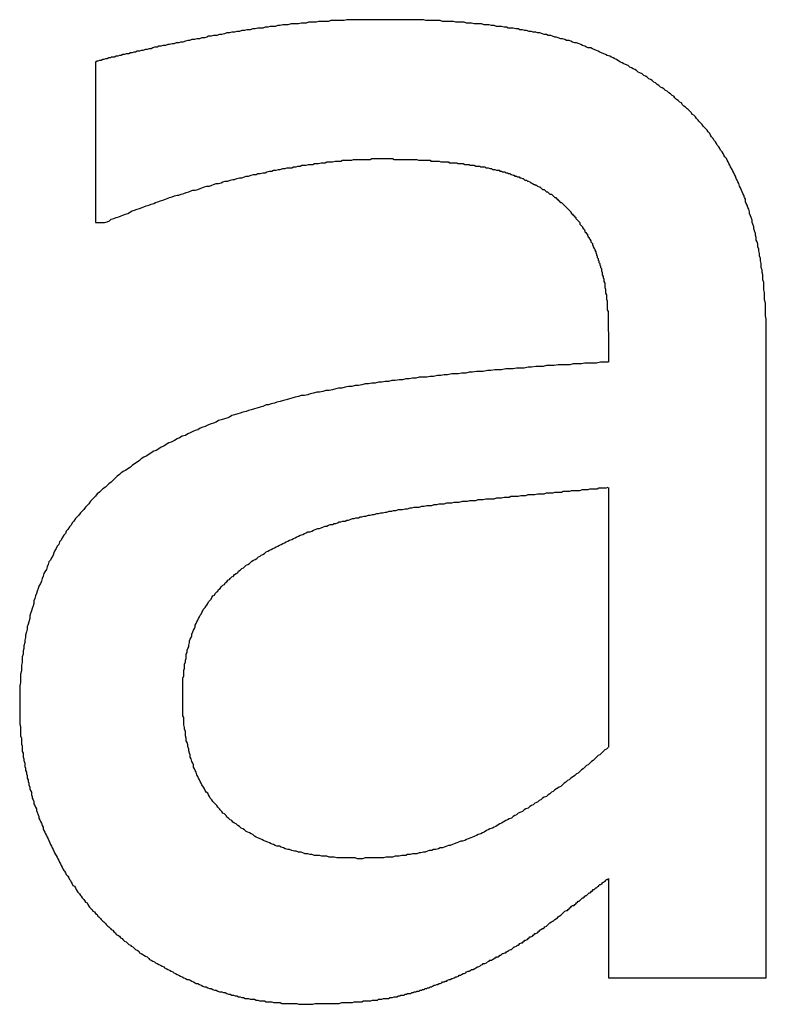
# Model space of a CAD drawing. Extents: x 0 to 420, y 0 to 297.
# Tile 20 of 27: x 178.21 to 179.107, y 130.129 to 131.313. Entities that reach past the tile are written whole.
import ezdxf

# ---------------------------------------------------------------- set-up
doc = ezdxf.new("R2010")
doc.units = 0
doc.layers.add('SICHTBAR__ISO_', color=7, linetype='CONTINUOUS')

msp = doc.modelspace()

# ---------------------------------------------------------------- linework, layer by layer
at = {"layer": 'SICHTBAR__ISO_'}
for p, q in [((178.301, 131.2623), (178.301, 131.0691)), ((178.301, 131.0691), (178.3119, 131.0691)), ((178.9173, 130.9378), (178.9173, 130.9013)), ((179.1069, 130.161), (179.1069, 130.9305)), ((178.9173, 130.7506), (178.9173, 130.4382)), ((178.9173, 130.2802), (178.9173, 130.161)), ((178.9173, 130.161), (179.1069, 130.161))]:
    msp.add_line(p, q, dxfattribs=at)
for points in [[(178.645, 131.313, 0), (178.642, 131.313, 0), (178.639, 131.313, 0), (178.636, 131.313, 0), (178.633, 131.313, 0), (178.63, 131.313, 0), (178.627, 131.313, 0), (178.624, 131.313, 0), (178.621, 131.313, 0), (178.618, 131.313, 0), (178.615, 131.313, 0), (178.612, 131.313, 0), (178.609, 131.313, 0), (178.606, 131.313, 0), (178.603, 131.313, 0), (178.6, 131.312, 0), (178.597, 131.312, 0), (178.593, 131.312, 0), (178.59, 131.312, 0), (178.587, 131.312, 0), (178.584, 131.312, 0), (178.581, 131.311, 0), (178.578, 131.311, 0), (178.575, 131.311, 0), (178.572, 131.311, 0), (178.569, 131.311, 0), (178.566, 131.31, 0), (178.563, 131.31, 0), (178.56, 131.31, 0), (178.557, 131.31, 0), (178.554, 131.309, 0), (178.551, 131.309, 0), (178.548, 131.309, 0), (178.545, 131.308, 0), (178.542, 131.308, 0), (178.539, 131.308, 0), (178.536, 131.308, 0), (178.532, 131.307, 0), (178.529, 131.307, 0), (178.526, 131.307, 0), (178.523, 131.306, 0), (178.52, 131.306, 0), (178.517, 131.305, 0), (178.514, 131.305, 0), (178.511, 131.305, 0), (178.508, 131.304, 0), (178.505, 131.304, 0), (178.502, 131.303, 0), (178.499, 131.303, 0), (178.496, 131.303, 0), (178.493, 131.302, 0), (178.49, 131.302, 0), (178.487, 131.301, 0), (178.483, 131.301, 0), (178.48, 131.3, 0), (178.477, 131.3, 0), (178.474, 131.299, 0), (178.471, 131.299, 0), (178.468, 131.298, 0), (178.465, 131.298, 0), (178.462, 131.297, 0), (178.459, 131.297, 0), (178.456, 131.296, 0), (178.453, 131.295, 0), (178.45, 131.295, 0), (178.447, 131.294, 0), (178.443, 131.294, 0), (178.44, 131.293, 0), (178.437, 131.293, 0), (178.435, 131.292, 0), (178.432, 131.291, 0), (178.429, 131.291, 0), (178.426, 131.29, 0), (178.423, 131.29, 0), (178.42, 131.289, 0), (178.417, 131.289, 0), (178.414, 131.288, 0), (178.412, 131.288, 0), (178.409, 131.287, 0), (178.406, 131.286, 0), (178.403, 131.286, 0), (178.401, 131.285, 0), (178.398, 131.285, 0), (178.395, 131.284, 0), (178.393, 131.284, 0), (178.39, 131.283, 0), (178.388, 131.283, 0), (178.385, 131.282, 0), (178.382, 131.282, 0), (178.38, 131.281, 0), (178.377, 131.281, 0), (178.375, 131.28, 0), (178.372, 131.28, 0), (178.37, 131.279, 0), (178.368, 131.278, 0), (178.365, 131.278, 0), (178.363, 131.277, 0), (178.361, 131.277, 0), (178.358, 131.276, 0), (178.356, 131.276, 0), (178.354, 131.275, 0), (178.351, 131.275, 0), (178.349, 131.274, 0), (178.347, 131.274, 0), (178.345, 131.273, 0), (178.343, 131.273, 0), (178.341, 131.272, 0), (178.338, 131.272, 0), (178.336, 131.271, 0), (178.334, 131.271, 0), (178.332, 131.27, 0), (178.33, 131.27, 0), (178.328, 131.269, 0), (178.326, 131.269, 0), (178.324, 131.268, 0), (178.322, 131.268, 0), (178.32, 131.268, 0), (178.319, 131.267, 0), (178.317, 131.267, 0), (178.315, 131.266, 0), (178.313, 131.266, 0), (178.311, 131.265, 0), (178.31, 131.265, 0), (178.308, 131.264, 0), (178.306, 131.264, 0), (178.304, 131.263, 0), (178.303, 131.263, 0), (178.301, 131.262, 0)], [(178.984, 131.23, 0), (178.982, 131.231, 0), (178.98, 131.232, 0), (178.978, 131.234, 0), (178.976, 131.235, 0), (178.974, 131.237, 0), (178.972, 131.238, 0), (178.97, 131.24, 0), (178.968, 131.241, 0), (178.966, 131.242, 0), (178.964, 131.244, 0), (178.962, 131.245, 0), (178.96, 131.246, 0), (178.958, 131.248, 0), (178.955, 131.249, 0), (178.953, 131.25, 0), (178.951, 131.252, 0), (178.949, 131.253, 0), (178.947, 131.254, 0), (178.945, 131.255, 0), (178.943, 131.256, 0), (178.941, 131.258, 0), (178.938, 131.259, 0), (178.936, 131.26, 0), (178.934, 131.261, 0), (178.932, 131.262, 0), (178.93, 131.263, 0), (178.927, 131.265, 0), (178.925, 131.266, 0), (178.923, 131.267, 0), (178.921, 131.268, 0), (178.919, 131.269, 0), (178.916, 131.27, 0), (178.914, 131.271, 0), (178.912, 131.272, 0), (178.909, 131.273, 0), (178.907, 131.274, 0), (178.905, 131.275, 0), (178.903, 131.276, 0), (178.9, 131.277, 0), (178.898, 131.278, 0), (178.896, 131.279, 0), (178.893, 131.279, 0), (178.891, 131.28, 0), (178.889, 131.281, 0), (178.886, 131.282, 0), (178.884, 131.283, 0), (178.882, 131.284, 0), (178.879, 131.285, 0), (178.877, 131.285, 0), (178.874, 131.286, 0), (178.872, 131.287, 0), (178.87, 131.288, 0), (178.867, 131.288, 0), (178.865, 131.289, 0), (178.862, 131.29, 0), (178.86, 131.29, 0), (178.857, 131.291, 0), (178.855, 131.292, 0), (178.853, 131.292, 0), (178.85, 131.293, 0), (178.848, 131.294, 0), (178.845, 131.294, 0), (178.843, 131.295, 0), (178.84, 131.295, 0), (178.838, 131.296, 0), (178.835, 131.297, 0), (178.832, 131.297, 0), (178.83, 131.298, 0), (178.827, 131.298, 0), (178.825, 131.299, 0), (178.822, 131.299, 0), (178.819, 131.3, 0), (178.817, 131.3, 0), (178.814, 131.301, 0), (178.811, 131.301, 0), (178.809, 131.302, 0), (178.806, 131.302, 0), (178.803, 131.303, 0), (178.8, 131.303, 0), (178.797, 131.303, 0), (178.795, 131.304, 0), (178.792, 131.304, 0), (178.789, 131.305, 0), (178.786, 131.305, 0), (178.783, 131.305, 0), (178.78, 131.306, 0), (178.777, 131.306, 0), (178.774, 131.307, 0), (178.771, 131.307, 0), (178.768, 131.307, 0), (178.765, 131.308, 0), (178.762, 131.308, 0), (178.759, 131.308, 0), (178.756, 131.308, 0), (178.753, 131.309, 0), (178.75, 131.309, 0), (178.747, 131.309, 0), (178.744, 131.31, 0), (178.741, 131.31, 0), (178.738, 131.31, 0), (178.734, 131.31, 0), (178.731, 131.311, 0), (178.728, 131.311, 0), (178.725, 131.311, 0), (178.721, 131.311, 0), (178.718, 131.311, 0), (178.715, 131.312, 0), (178.712, 131.312, 0), (178.708, 131.312, 0), (178.705, 131.312, 0), (178.701, 131.312, 0), (178.698, 131.312, 0), (178.695, 131.313, 0), (178.691, 131.313, 0), (178.688, 131.313, 0), (178.684, 131.313, 0), (178.681, 131.313, 0), (178.677, 131.313, 0), (178.674, 131.313, 0), (178.67, 131.313, 0), (178.667, 131.313, 0), (178.663, 131.313, 0), (178.66, 131.313, 0), (178.656, 131.313, 0), (178.652, 131.313, 0), (178.649, 131.313, 0), (178.645, 131.313, 0)], [(179.107, 130.93, 0), (179.107, 130.934, 0), (179.107, 130.937, 0), (179.107, 130.94, 0), (179.107, 130.944, 0), (179.107, 130.947, 0), (179.107, 130.95, 0), (179.107, 130.953, 0), (179.106, 130.957, 0), (179.106, 130.96, 0), (179.106, 130.963, 0), (179.106, 130.966, 0), (179.106, 130.969, 0), (179.106, 130.972, 0), (179.105, 130.976, 0), (179.105, 130.979, 0), (179.105, 130.982, 0), (179.105, 130.985, 0), (179.104, 130.988, 0), (179.104, 130.991, 0), (179.104, 130.994, 0), (179.104, 130.997, 0), (179.103, 131, 0), (179.103, 131.003, 0), (179.103, 131.006, 0), (179.102, 131.009, 0), (179.102, 131.012, 0), (179.101, 131.015, 0), (179.101, 131.017, 0), (179.101, 131.02, 0), (179.1, 131.023, 0), (179.1, 131.026, 0), (179.099, 131.029, 0), (179.099, 131.032, 0), (179.098, 131.035, 0), (179.098, 131.037, 0), (179.097, 131.04, 0), (179.097, 131.043, 0), (179.096, 131.046, 0), (179.095, 131.048, 0), (179.095, 131.051, 0), (179.094, 131.054, 0), (179.094, 131.056, 0), (179.093, 131.059, 0), (179.092, 131.062, 0), (179.092, 131.064, 0), (179.091, 131.067, 0), (179.09, 131.069, 0), (179.09, 131.072, 0), (179.089, 131.075, 0), (179.088, 131.077, 0), (179.087, 131.08, 0), (179.087, 131.082, 0), (179.086, 131.085, 0), (179.085, 131.087, 0), (179.084, 131.09, 0), (179.083, 131.092, 0), (179.082, 131.094, 0), (179.082, 131.097, 0), (179.081, 131.099, 0), (179.08, 131.102, 0), (179.079, 131.104, 0), (179.078, 131.106, 0), (179.077, 131.109, 0), (179.076, 131.111, 0), (179.075, 131.113, 0), (179.074, 131.116, 0), (179.073, 131.118, 0), (179.072, 131.12, 0), (179.071, 131.122, 0), (179.07, 131.125, 0), (179.069, 131.127, 0), (179.068, 131.129, 0), (179.067, 131.131, 0), (179.066, 131.133, 0), (179.064, 131.136, 0), (179.063, 131.138, 0), (179.062, 131.14, 0), (179.061, 131.142, 0), (179.06, 131.144, 0), (179.059, 131.146, 0), (179.057, 131.148, 0), (179.056, 131.15, 0), (179.055, 131.152, 0), (179.054, 131.154, 0), (179.052, 131.156, 0), (179.051, 131.158, 0), (179.05, 131.16, 0), (179.048, 131.162, 0), (179.047, 131.164, 0), (179.046, 131.166, 0), (179.044, 131.168, 0), (179.043, 131.17, 0), (179.041, 131.172, 0), (179.04, 131.174, 0), (179.039, 131.176, 0), (179.037, 131.178, 0), (179.036, 131.18, 0), (179.034, 131.182, 0), (179.033, 131.183, 0), (179.031, 131.185, 0), (179.03, 131.187, 0), (179.028, 131.189, 0), (179.026, 131.191, 0), (179.025, 131.192, 0), (179.023, 131.194, 0), (179.022, 131.196, 0), (179.02, 131.198, 0), (179.018, 131.199, 0), (179.017, 131.201, 0), (179.015, 131.203, 0), (179.013, 131.205, 0), (179.012, 131.206, 0), (179.01, 131.208, 0), (179.008, 131.209, 0), (179.006, 131.211, 0), (179.005, 131.213, 0), (179.003, 131.214, 0), (179.001, 131.216, 0), (178.999, 131.217, 0), (178.997, 131.219, 0), (178.996, 131.221, 0), (178.994, 131.222, 0), (178.992, 131.224, 0), (178.99, 131.225, 0), (178.988, 131.227, 0), (178.986, 131.228, 0), (178.984, 131.23, 0)], [(178.312, 131.069, 0), (178.315, 131.07, 0), (178.318, 131.071, 0), (178.32, 131.073, 0), (178.323, 131.074, 0), (178.326, 131.075, 0), (178.329, 131.076, 0), (178.332, 131.077, 0), (178.334, 131.078, 0), (178.337, 131.079, 0), (178.34, 131.08, 0), (178.343, 131.082, 0), (178.345, 131.083, 0), (178.348, 131.084, 0), (178.351, 131.085, 0), (178.354, 131.086, 0), (178.357, 131.087, 0), (178.359, 131.088, 0), (178.362, 131.089, 0), (178.365, 131.09, 0), (178.368, 131.091, 0), (178.371, 131.092, 0), (178.373, 131.093, 0), (178.376, 131.094, 0), (178.379, 131.095, 0), (178.382, 131.096, 0), (178.385, 131.097, 0), (178.387, 131.098, 0), (178.39, 131.099, 0), (178.393, 131.1, 0), (178.396, 131.101, 0), (178.399, 131.102, 0), (178.401, 131.102, 0), (178.404, 131.103, 0), (178.407, 131.104, 0), (178.41, 131.105, 0), (178.413, 131.106, 0), (178.415, 131.107, 0), (178.418, 131.108, 0), (178.421, 131.108, 0), (178.424, 131.109, 0), (178.427, 131.11, 0), (178.429, 131.111, 0), (178.432, 131.112, 0), (178.435, 131.113, 0), (178.438, 131.113, 0), (178.441, 131.114, 0), (178.443, 131.115, 0), (178.446, 131.116, 0), (178.449, 131.116, 0), (178.452, 131.117, 0), (178.454, 131.118, 0), (178.457, 131.119, 0), (178.46, 131.119, 0), (178.463, 131.12, 0), (178.466, 131.121, 0), (178.468, 131.121, 0), (178.471, 131.122, 0), (178.474, 131.123, 0), (178.477, 131.123, 0), (178.48, 131.124, 0), (178.482, 131.125, 0), (178.485, 131.125, 0), (178.488, 131.126, 0), (178.491, 131.127, 0), (178.494, 131.127, 0), (178.496, 131.128, 0), (178.499, 131.128, 0), (178.502, 131.129, 0), (178.505, 131.129, 0), (178.507, 131.13, 0), (178.51, 131.131, 0), (178.513, 131.131, 0), (178.515, 131.132, 0), (178.518, 131.132, 0), (178.521, 131.133, 0), (178.523, 131.133, 0), (178.526, 131.134, 0), (178.529, 131.134, 0), (178.531, 131.135, 0), (178.534, 131.135, 0), (178.537, 131.135, 0), (178.539, 131.136, 0), (178.542, 131.136, 0), (178.544, 131.137, 0), (178.547, 131.137, 0), (178.549, 131.138, 0), (178.552, 131.138, 0), (178.554, 131.138, 0), (178.557, 131.139, 0), (178.559, 131.139, 0), (178.562, 131.139, 0), (178.564, 131.14, 0), (178.567, 131.14, 0), (178.569, 131.14, 0), (178.572, 131.141, 0), (178.574, 131.141, 0), (178.577, 131.141, 0), (178.579, 131.142, 0), (178.581, 131.142, 0), (178.584, 131.142, 0), (178.586, 131.142, 0), (178.589, 131.143, 0), (178.591, 131.143, 0), (178.593, 131.143, 0), (178.596, 131.143, 0), (178.598, 131.144, 0), (178.6, 131.144, 0), (178.602, 131.144, 0), (178.605, 131.144, 0), (178.607, 131.144, 0), (178.609, 131.144, 0), (178.611, 131.145, 0), (178.614, 131.145, 0), (178.616, 131.145, 0), (178.618, 131.145, 0), (178.62, 131.145, 0), (178.623, 131.145, 0), (178.625, 131.145, 0), (178.627, 131.145, 0), (178.629, 131.145, 0), (178.631, 131.145, 0), (178.633, 131.146, 0), (178.635, 131.146, 0), (178.638, 131.146, 0), (178.64, 131.146, 0), (178.642, 131.146, 0), (178.644, 131.146, 0)], [(178.644, 131.146, 0), (178.646, 131.146, 0), (178.647, 131.146, 0), (178.649, 131.146, 0), (178.651, 131.146, 0), (178.653, 131.146, 0), (178.654, 131.146, 0), (178.656, 131.146, 0), (178.658, 131.146, 0), (178.66, 131.145, 0), (178.661, 131.145, 0), (178.663, 131.145, 0), (178.665, 131.145, 0), (178.667, 131.145, 0), (178.668, 131.145, 0), (178.67, 131.145, 0), (178.672, 131.145, 0), (178.673, 131.145, 0), (178.675, 131.145, 0), (178.677, 131.145, 0), (178.679, 131.145, 0), (178.68, 131.145, 0), (178.682, 131.145, 0), (178.684, 131.145, 0), (178.686, 131.145, 0), (178.687, 131.145, 0), (178.689, 131.144, 0), (178.691, 131.144, 0), (178.692, 131.144, 0), (178.694, 131.144, 0), (178.696, 131.144, 0), (178.698, 131.144, 0), (178.699, 131.144, 0), (178.701, 131.144, 0), (178.703, 131.144, 0), (178.704, 131.143, 0), (178.706, 131.143, 0), (178.708, 131.143, 0), (178.709, 131.143, 0), (178.711, 131.143, 0), (178.713, 131.143, 0), (178.714, 131.143, 0), (178.716, 131.142, 0), (178.718, 131.142, 0), (178.72, 131.142, 0), (178.721, 131.142, 0), (178.723, 131.142, 0), (178.725, 131.142, 0), (178.726, 131.141, 0), (178.728, 131.141, 0), (178.73, 131.141, 0), (178.731, 131.141, 0), (178.733, 131.141, 0), (178.735, 131.141, 0), (178.736, 131.14, 0), (178.738, 131.14, 0), (178.74, 131.14, 0), (178.741, 131.14, 0), (178.743, 131.14, 0), (178.745, 131.139, 0), (178.746, 131.139, 0), (178.748, 131.139, 0), (178.75, 131.139, 0), (178.751, 131.138, 0), (178.753, 131.138, 0), (178.754, 131.138, 0), (178.756, 131.138, 0), (178.758, 131.137, 0), (178.759, 131.137, 0), (178.761, 131.137, 0), (178.763, 131.137, 0), (178.764, 131.136, 0), (178.766, 131.136, 0), (178.767, 131.136, 0), (178.769, 131.136, 0), (178.77, 131.135, 0), (178.772, 131.135, 0), (178.773, 131.135, 0), (178.775, 131.134, 0), (178.777, 131.134, 0), (178.778, 131.133, 0), (178.78, 131.133, 0), (178.781, 131.133, 0), (178.783, 131.132, 0), (178.784, 131.132, 0), (178.786, 131.132, 0), (178.787, 131.131, 0), (178.789, 131.131, 0), (178.79, 131.13, 0), (178.791, 131.13, 0), (178.793, 131.13, 0), (178.794, 131.129, 0), (178.796, 131.129, 0), (178.797, 131.128, 0), (178.799, 131.128, 0), (178.8, 131.127, 0), (178.801, 131.127, 0), (178.803, 131.126, 0), (178.804, 131.126, 0), (178.805, 131.125, 0), (178.807, 131.125, 0), (178.808, 131.124, 0), (178.81, 131.124, 0), (178.811, 131.123, 0), (178.812, 131.123, 0), (178.814, 131.122, 0), (178.815, 131.122, 0), (178.816, 131.121, 0), (178.817, 131.12, 0), (178.819, 131.12, 0), (178.82, 131.119, 0), (178.821, 131.119, 0), (178.823, 131.118, 0), (178.824, 131.117, 0), (178.825, 131.117, 0), (178.826, 131.116, 0), (178.828, 131.115, 0), (178.829, 131.115, 0), (178.83, 131.114, 0), (178.831, 131.114, 0), (178.832, 131.113, 0), (178.834, 131.112, 0), (178.835, 131.112, 0), (178.836, 131.111, 0), (178.837, 131.11, 0), (178.838, 131.109, 0), (178.84, 131.109, 0), (178.841, 131.108, 0)], [(178.841, 131.108, 0), (178.842, 131.107, 0), (178.843, 131.106, 0), (178.844, 131.106, 0), (178.845, 131.105, 0), (178.846, 131.104, 0), (178.847, 131.103, 0), (178.849, 131.103, 0), (178.85, 131.102, 0), (178.851, 131.101, 0), (178.852, 131.1, 0), (178.853, 131.099, 0), (178.854, 131.099, 0), (178.855, 131.098, 0), (178.856, 131.097, 0), (178.857, 131.096, 0), (178.858, 131.095, 0), (178.859, 131.094, 0), (178.86, 131.093, 0), (178.861, 131.093, 0), (178.862, 131.092, 0), (178.863, 131.091, 0), (178.864, 131.09, 0), (178.865, 131.089, 0), (178.866, 131.088, 0), (178.867, 131.087, 0), (178.868, 131.086, 0), (178.869, 131.085, 0), (178.87, 131.084, 0), (178.871, 131.083, 0), (178.872, 131.082, 0), (178.872, 131.081, 0), (178.873, 131.08, 0), (178.874, 131.079, 0), (178.875, 131.078, 0), (178.876, 131.077, 0), (178.877, 131.076, 0), (178.878, 131.075, 0), (178.878, 131.074, 0), (178.879, 131.073, 0), (178.88, 131.072, 0), (178.881, 131.071, 0), (178.882, 131.07, 0), (178.883, 131.069, 0), (178.883, 131.067, 0), (178.884, 131.066, 0), (178.885, 131.065, 0), (178.886, 131.064, 0), (178.886, 131.063, 0), (178.887, 131.062, 0), (178.888, 131.061, 0), (178.889, 131.059, 0), (178.889, 131.058, 0), (178.89, 131.057, 0), (178.891, 131.056, 0), (178.892, 131.055, 0), (178.892, 131.054, 0), (178.893, 131.052, 0), (178.894, 131.051, 0), (178.894, 131.05, 0), (178.895, 131.049, 0), (178.896, 131.047, 0), (178.896, 131.046, 0), (178.897, 131.045, 0), (178.898, 131.044, 0), (178.898, 131.042, 0), (178.899, 131.041, 0), (178.899, 131.04, 0), (178.9, 131.038, 0), (178.901, 131.037, 0), (178.901, 131.036, 0), (178.902, 131.034, 0), (178.902, 131.033, 0), (178.903, 131.031, 0), (178.903, 131.03, 0), (178.904, 131.029, 0), (178.904, 131.027, 0), (178.905, 131.026, 0), (178.905, 131.024, 0), (178.906, 131.023, 0), (178.906, 131.021, 0), (178.907, 131.02, 0), (178.907, 131.018, 0), (178.908, 131.017, 0), (178.908, 131.015, 0), (178.909, 131.014, 0), (178.909, 131.012, 0), (178.909, 131.011, 0), (178.91, 131.009, 0), (178.91, 131.007, 0), (178.91, 131.006, 0), (178.911, 131.004, 0), (178.911, 131.003, 0), (178.912, 131.001, 0), (178.912, 130.999, 0), (178.912, 130.998, 0), (178.913, 130.996, 0), (178.913, 130.994, 0), (178.913, 130.993, 0), (178.913, 130.991, 0), (178.914, 130.989, 0), (178.914, 130.987, 0), (178.914, 130.986, 0), (178.914, 130.984, 0), (178.915, 130.982, 0), (178.915, 130.98, 0), (178.915, 130.978, 0), (178.915, 130.977, 0), (178.916, 130.975, 0), (178.916, 130.973, 0), (178.916, 130.971, 0), (178.916, 130.969, 0), (178.916, 130.967, 0), (178.916, 130.966, 0), (178.916, 130.964, 0), (178.917, 130.962, 0), (178.917, 130.96, 0), (178.917, 130.958, 0), (178.917, 130.956, 0), (178.917, 130.954, 0), (178.917, 130.952, 0), (178.917, 130.95, 0), (178.917, 130.948, 0), (178.917, 130.946, 0), (178.917, 130.944, 0), (178.917, 130.942, 0), (178.917, 130.94, 0), (178.917, 130.938, 0)], [(178.917, 130.901, 0), (178.913, 130.901, 0), (178.908, 130.901, 0), (178.903, 130.9, 0), (178.899, 130.9, 0), (178.894, 130.9, 0), (178.889, 130.9, 0), (178.885, 130.899, 0), (178.88, 130.899, 0), (178.875, 130.899, 0), (178.871, 130.898, 0), (178.866, 130.898, 0), (178.862, 130.898, 0), (178.857, 130.898, 0), (178.852, 130.897, 0), (178.848, 130.897, 0), (178.843, 130.897, 0), (178.839, 130.896, 0), (178.834, 130.896, 0), (178.83, 130.896, 0), (178.825, 130.895, 0), (178.821, 130.895, 0), (178.816, 130.894, 0), (178.812, 130.894, 0), (178.807, 130.894, 0), (178.803, 130.893, 0), (178.798, 130.893, 0), (178.794, 130.893, 0), (178.789, 130.892, 0), (178.785, 130.892, 0), (178.781, 130.892, 0), (178.776, 130.891, 0), (178.772, 130.891, 0), (178.767, 130.89, 0), (178.763, 130.89, 0), (178.759, 130.89, 0), (178.754, 130.889, 0), (178.75, 130.889, 0), (178.746, 130.888, 0), (178.741, 130.888, 0), (178.737, 130.887, 0), (178.733, 130.887, 0), (178.729, 130.887, 0), (178.724, 130.886, 0), (178.72, 130.886, 0), (178.716, 130.885, 0), (178.712, 130.885, 0), (178.707, 130.884, 0), (178.703, 130.884, 0), (178.699, 130.883, 0), (178.695, 130.883, 0), (178.69, 130.883, 0), (178.686, 130.882, 0), (178.682, 130.882, 0), (178.678, 130.881, 0), (178.674, 130.881, 0), (178.67, 130.88, 0), (178.666, 130.88, 0), (178.661, 130.879, 0), (178.657, 130.879, 0), (178.653, 130.878, 0), (178.649, 130.878, 0), (178.645, 130.877, 0), (178.641, 130.877, 0), (178.637, 130.876, 0), (178.633, 130.876, 0), (178.629, 130.875, 0), (178.625, 130.875, 0), (178.621, 130.874, 0), (178.617, 130.873, 0), (178.613, 130.873, 0), (178.609, 130.872, 0), (178.605, 130.872, 0), (178.601, 130.871, 0), (178.597, 130.87, 0), (178.593, 130.87, 0), (178.59, 130.869, 0), (178.586, 130.868, 0), (178.582, 130.867, 0), (178.578, 130.867, 0), (178.574, 130.866, 0), (178.57, 130.865, 0), (178.567, 130.865, 0), (178.563, 130.864, 0), (178.559, 130.863, 0), (178.556, 130.862, 0), (178.552, 130.861, 0), (178.548, 130.861, 0), (178.545, 130.86, 0), (178.541, 130.859, 0), (178.537, 130.858, 0), (178.534, 130.857, 0), (178.53, 130.856, 0), (178.527, 130.855, 0), (178.523, 130.854, 0), (178.519, 130.853, 0), (178.516, 130.852, 0), (178.512, 130.851, 0), (178.509, 130.85, 0), (178.506, 130.85, 0), (178.502, 130.848, 0), (178.499, 130.847, 0), (178.495, 130.846, 0), (178.492, 130.845, 0), (178.488, 130.844, 0), (178.485, 130.843, 0), (178.482, 130.842, 0), (178.478, 130.841, 0), (178.475, 130.84, 0), (178.472, 130.839, 0), (178.468, 130.838, 0), (178.465, 130.837, 0), (178.462, 130.835, 0), (178.459, 130.834, 0), (178.456, 130.833, 0), (178.452, 130.832, 0), (178.449, 130.831, 0), (178.446, 130.829, 0), (178.443, 130.828, 0), (178.44, 130.827, 0), (178.437, 130.826, 0), (178.433, 130.824, 0), (178.43, 130.823, 0), (178.427, 130.822, 0), (178.424, 130.82, 0), (178.421, 130.819, 0), (178.418, 130.818, 0), (178.415, 130.816, 0)], [(178.415, 130.816, 0), (178.412, 130.815, 0), (178.409, 130.813, 0), (178.405, 130.812, 0), (178.402, 130.81, 0), (178.399, 130.809, 0), (178.396, 130.807, 0), (178.392, 130.805, 0), (178.389, 130.804, 0), (178.386, 130.802, 0), (178.383, 130.8, 0), (178.38, 130.799, 0), (178.377, 130.797, 0), (178.374, 130.795, 0), (178.371, 130.794, 0), (178.368, 130.792, 0), (178.365, 130.79, 0), (178.362, 130.788, 0), (178.359, 130.787, 0), (178.356, 130.785, 0), (178.354, 130.783, 0), (178.351, 130.781, 0), (178.348, 130.779, 0), (178.345, 130.777, 0), (178.343, 130.775, 0), (178.34, 130.773, 0), (178.337, 130.771, 0), (178.335, 130.77, 0), (178.332, 130.768, 0), (178.33, 130.766, 0), (178.327, 130.764, 0), (178.325, 130.762, 0), (178.322, 130.759, 0), (178.32, 130.757, 0), (178.317, 130.755, 0), (178.315, 130.753, 0), (178.313, 130.751, 0), (178.31, 130.749, 0), (178.308, 130.747, 0), (178.306, 130.745, 0), (178.303, 130.743, 0), (178.301, 130.74, 0), (178.299, 130.738, 0), (178.297, 130.736, 0), (178.295, 130.734, 0), (178.293, 130.731, 0), (178.291, 130.729, 0), (178.289, 130.727, 0), (178.287, 130.724, 0), (178.285, 130.722, 0), (178.283, 130.72, 0), (178.281, 130.717, 0), (178.279, 130.715, 0), (178.277, 130.713, 0), (178.275, 130.71, 0), (178.273, 130.708, 0), (178.272, 130.705, 0), (178.27, 130.703, 0), (178.268, 130.7, 0), (178.266, 130.698, 0), (178.265, 130.695, 0), (178.263, 130.693, 0), (178.261, 130.69, 0), (178.26, 130.687, 0), (178.258, 130.685, 0), (178.257, 130.682, 0), (178.255, 130.68, 0), (178.254, 130.677, 0), (178.252, 130.674, 0), (178.251, 130.672, 0), (178.25, 130.669, 0), (178.248, 130.666, 0), (178.247, 130.663, 0), (178.245, 130.661, 0), (178.244, 130.658, 0), (178.243, 130.655, 0), (178.242, 130.652, 0), (178.24, 130.649, 0), (178.239, 130.647, 0), (178.238, 130.644, 0), (178.237, 130.641, 0), (178.236, 130.638, 0), (178.235, 130.635, 0), (178.233, 130.632, 0), (178.232, 130.629, 0), (178.231, 130.626, 0), (178.23, 130.623, 0), (178.229, 130.62, 0), (178.228, 130.617, 0), (178.227, 130.614, 0), (178.227, 130.611, 0), (178.226, 130.608, 0), (178.225, 130.605, 0), (178.224, 130.602, 0), (178.223, 130.599, 0), (178.222, 130.596, 0), (178.222, 130.593, 0), (178.221, 130.589, 0), (178.22, 130.586, 0), (178.219, 130.583, 0), (178.219, 130.58, 0), (178.218, 130.577, 0), (178.217, 130.573, 0), (178.217, 130.57, 0), (178.216, 130.567, 0), (178.216, 130.564, 0), (178.215, 130.56, 0), (178.215, 130.557, 0), (178.214, 130.554, 0), (178.214, 130.55, 0), (178.213, 130.547, 0), (178.213, 130.543, 0), (178.213, 130.54, 0), (178.212, 130.537, 0), (178.212, 130.533, 0), (178.212, 130.53, 0), (178.211, 130.526, 0), (178.211, 130.523, 0), (178.211, 130.519, 0), (178.211, 130.516, 0), (178.21, 130.512, 0), (178.21, 130.509, 0), (178.21, 130.505, 0), (178.21, 130.501, 0), (178.21, 130.498, 0), (178.21, 130.494, 0), (178.21, 130.49, 0), (178.21, 130.487, 0)], [(178.579, 130.704, 0), (178.581, 130.705, 0), (178.583, 130.706, 0), (178.586, 130.706, 0), (178.588, 130.707, 0), (178.59, 130.707, 0), (178.592, 130.708, 0), (178.594, 130.709, 0), (178.596, 130.709, 0), (178.598, 130.71, 0), (178.601, 130.71, 0), (178.603, 130.711, 0), (178.605, 130.711, 0), (178.607, 130.712, 0), (178.61, 130.713, 0), (178.612, 130.713, 0), (178.614, 130.714, 0), (178.617, 130.714, 0), (178.619, 130.715, 0), (178.621, 130.715, 0), (178.624, 130.716, 0), (178.626, 130.716, 0), (178.629, 130.717, 0), (178.631, 130.717, 0), (178.634, 130.718, 0), (178.636, 130.718, 0), (178.639, 130.719, 0), (178.641, 130.719, 0), (178.644, 130.72, 0), (178.646, 130.72, 0), (178.649, 130.721, 0), (178.651, 130.721, 0), (178.654, 130.722, 0), (178.657, 130.722, 0), (178.659, 130.723, 0), (178.662, 130.723, 0), (178.665, 130.724, 0), (178.667, 130.724, 0), (178.67, 130.724, 0), (178.673, 130.725, 0), (178.676, 130.725, 0), (178.679, 130.726, 0), (178.681, 130.726, 0), (178.684, 130.727, 0), (178.687, 130.727, 0), (178.69, 130.727, 0), (178.693, 130.728, 0), (178.696, 130.728, 0), (178.699, 130.729, 0), (178.702, 130.729, 0), (178.705, 130.729, 0), (178.708, 130.73, 0), (178.711, 130.73, 0), (178.714, 130.731, 0), (178.717, 130.731, 0), (178.72, 130.731, 0), (178.723, 130.732, 0), (178.726, 130.732, 0), (178.729, 130.732, 0), (178.732, 130.733, 0), (178.735, 130.733, 0), (178.738, 130.733, 0), (178.742, 130.734, 0), (178.745, 130.734, 0), (178.748, 130.734, 0), (178.751, 130.735, 0), (178.755, 130.735, 0), (178.758, 130.735, 0), (178.761, 130.736, 0), (178.764, 130.736, 0), (178.767, 130.736, 0), (178.77, 130.737, 0), (178.773, 130.737, 0), (178.776, 130.737, 0), (178.78, 130.737, 0), (178.783, 130.738, 0), (178.786, 130.738, 0), (178.789, 130.738, 0), (178.792, 130.739, 0), (178.795, 130.739, 0), (178.798, 130.739, 0), (178.8, 130.74, 0), (178.803, 130.74, 0), (178.806, 130.74, 0), (178.809, 130.74, 0), (178.812, 130.741, 0), (178.815, 130.741, 0), (178.818, 130.741, 0), (178.821, 130.742, 0), (178.823, 130.742, 0), (178.826, 130.742, 0), (178.829, 130.742, 0), (178.832, 130.743, 0), (178.834, 130.743, 0), (178.837, 130.743, 0), (178.84, 130.743, 0), (178.843, 130.744, 0), (178.845, 130.744, 0), (178.848, 130.744, 0), (178.851, 130.744, 0), (178.853, 130.745, 0), (178.856, 130.745, 0), (178.858, 130.745, 0), (178.861, 130.745, 0), (178.863, 130.746, 0), (178.866, 130.746, 0), (178.868, 130.746, 0), (178.871, 130.746, 0), (178.873, 130.747, 0), (178.876, 130.747, 0), (178.878, 130.747, 0), (178.881, 130.747, 0), (178.883, 130.747, 0), (178.886, 130.748, 0), (178.888, 130.748, 0), (178.89, 130.748, 0), (178.893, 130.748, 0), (178.895, 130.749, 0), (178.897, 130.749, 0), (178.9, 130.749, 0), (178.902, 130.749, 0), (178.904, 130.749, 0), (178.906, 130.75, 0), (178.909, 130.75, 0), (178.911, 130.75, 0), (178.913, 130.75, 0), (178.915, 130.75, 0), (178.917, 130.751, 0)], [(178.406, 130.5, 0), (178.406, 130.503, 0), (178.406, 130.506, 0), (178.406, 130.508, 0), (178.406, 130.511, 0), (178.406, 130.513, 0), (178.406, 130.516, 0), (178.406, 130.518, 0), (178.406, 130.521, 0), (178.407, 130.524, 0), (178.407, 130.526, 0), (178.407, 130.529, 0), (178.407, 130.531, 0), (178.408, 130.533, 0), (178.408, 130.536, 0), (178.408, 130.538, 0), (178.409, 130.541, 0), (178.409, 130.543, 0), (178.41, 130.545, 0), (178.41, 130.548, 0), (178.41, 130.55, 0), (178.411, 130.552, 0), (178.411, 130.555, 0), (178.412, 130.557, 0), (178.413, 130.559, 0), (178.413, 130.561, 0), (178.414, 130.564, 0), (178.414, 130.566, 0), (178.415, 130.568, 0), (178.416, 130.57, 0), (178.417, 130.572, 0), (178.417, 130.574, 0), (178.418, 130.577, 0), (178.419, 130.579, 0), (178.42, 130.581, 0), (178.421, 130.583, 0), (178.421, 130.585, 0), (178.422, 130.587, 0), (178.423, 130.589, 0), (178.424, 130.591, 0), (178.425, 130.593, 0), (178.426, 130.595, 0), (178.427, 130.597, 0), (178.428, 130.598, 0), (178.429, 130.6, 0), (178.43, 130.602, 0), (178.431, 130.604, 0), (178.433, 130.606, 0), (178.434, 130.608, 0), (178.435, 130.609, 0), (178.436, 130.611, 0), (178.437, 130.613, 0), (178.439, 130.615, 0), (178.44, 130.616, 0), (178.441, 130.618, 0), (178.442, 130.62, 0), (178.444, 130.621, 0), (178.445, 130.623, 0), (178.447, 130.625, 0), (178.448, 130.626, 0), (178.449, 130.628, 0), (178.451, 130.629, 0), (178.452, 130.631, 0), (178.454, 130.633, 0), (178.456, 130.634, 0), (178.457, 130.636, 0), (178.459, 130.637, 0), (178.46, 130.639, 0), (178.462, 130.64, 0), (178.463, 130.641, 0), (178.465, 130.643, 0), (178.467, 130.644, 0), (178.468, 130.646, 0), (178.47, 130.647, 0), (178.472, 130.648, 0), (178.473, 130.65, 0), (178.475, 130.651, 0), (178.477, 130.653, 0), (178.479, 130.654, 0), (178.48, 130.655, 0), (178.482, 130.657, 0), (178.484, 130.658, 0), (178.486, 130.659, 0), (178.487, 130.66, 0), (178.489, 130.662, 0), (178.491, 130.663, 0), (178.493, 130.664, 0), (178.495, 130.665, 0), (178.497, 130.667, 0), (178.499, 130.668, 0), (178.5, 130.669, 0), (178.502, 130.67, 0), (178.504, 130.671, 0), (178.506, 130.673, 0), (178.508, 130.674, 0), (178.51, 130.675, 0), (178.512, 130.676, 0), (178.514, 130.677, 0), (178.516, 130.678, 0), (178.518, 130.679, 0), (178.52, 130.68, 0), (178.522, 130.681, 0), (178.524, 130.682, 0), (178.526, 130.683, 0), (178.528, 130.684, 0), (178.53, 130.685, 0), (178.532, 130.686, 0), (178.534, 130.687, 0), (178.537, 130.688, 0), (178.539, 130.689, 0), (178.541, 130.69, 0), (178.543, 130.691, 0), (178.545, 130.692, 0), (178.547, 130.693, 0), (178.55, 130.694, 0), (178.552, 130.695, 0), (178.554, 130.696, 0), (178.556, 130.697, 0), (178.559, 130.697, 0), (178.561, 130.698, 0), (178.563, 130.699, 0), (178.565, 130.7, 0), (178.568, 130.701, 0), (178.57, 130.701, 0), (178.572, 130.702, 0), (178.575, 130.703, 0), (178.577, 130.704, 0), (178.579, 130.704, 0)], [(178.619, 130.304, 0), (178.616, 130.304, 0), (178.613, 130.305, 0), (178.61, 130.305, 0), (178.607, 130.305, 0), (178.603, 130.305, 0), (178.6, 130.305, 0), (178.597, 130.305, 0), (178.594, 130.305, 0), (178.591, 130.305, 0), (178.588, 130.306, 0), (178.585, 130.306, 0), (178.582, 130.306, 0), (178.579, 130.307, 0), (178.576, 130.307, 0), (178.573, 130.307, 0), (178.57, 130.308, 0), (178.567, 130.308, 0), (178.564, 130.308, 0), (178.561, 130.309, 0), (178.559, 130.309, 0), (178.556, 130.31, 0), (178.553, 130.31, 0), (178.55, 130.311, 0), (178.548, 130.312, 0), (178.545, 130.312, 0), (178.542, 130.313, 0), (178.54, 130.313, 0), (178.537, 130.314, 0), (178.534, 130.315, 0), (178.532, 130.315, 0), (178.529, 130.316, 0), (178.527, 130.317, 0), (178.524, 130.318, 0), (178.522, 130.319, 0), (178.519, 130.319, 0), (178.517, 130.32, 0), (178.515, 130.321, 0), (178.512, 130.322, 0), (178.51, 130.323, 0), (178.508, 130.324, 0), (178.505, 130.325, 0), (178.503, 130.326, 0), (178.501, 130.327, 0), (178.499, 130.328, 0), (178.496, 130.329, 0), (178.494, 130.33, 0), (178.492, 130.331, 0), (178.49, 130.333, 0), (178.488, 130.334, 0), (178.486, 130.335, 0), (178.484, 130.336, 0), (178.482, 130.337, 0), (178.48, 130.339, 0), (178.478, 130.34, 0), (178.476, 130.341, 0), (178.474, 130.343, 0), (178.472, 130.344, 0), (178.47, 130.346, 0), (178.468, 130.347, 0), (178.466, 130.348, 0), (178.465, 130.35, 0), (178.463, 130.351, 0), (178.461, 130.353, 0), (178.459, 130.354, 0), (178.458, 130.356, 0), (178.456, 130.358, 0), (178.454, 130.359, 0), (178.453, 130.361, 0), (178.451, 130.363, 0), (178.45, 130.364, 0), (178.448, 130.366, 0), (178.447, 130.368, 0), (178.445, 130.37, 0), (178.444, 130.371, 0), (178.442, 130.373, 0), (178.441, 130.375, 0), (178.439, 130.377, 0), (178.438, 130.379, 0), (178.437, 130.381, 0), (178.436, 130.383, 0), (178.434, 130.384, 0), (178.433, 130.386, 0), (178.432, 130.388, 0), (178.431, 130.39, 0), (178.429, 130.393, 0), (178.428, 130.395, 0), (178.427, 130.397, 0), (178.426, 130.399, 0), (178.425, 130.401, 0), (178.424, 130.403, 0), (178.423, 130.405, 0), (178.422, 130.408, 0), (178.421, 130.41, 0), (178.42, 130.412, 0), (178.419, 130.414, 0), (178.419, 130.417, 0), (178.418, 130.419, 0), (178.417, 130.421, 0), (178.416, 130.424, 0), (178.415, 130.426, 0), (178.415, 130.429, 0), (178.414, 130.431, 0), (178.413, 130.434, 0), (178.413, 130.436, 0), (178.412, 130.439, 0), (178.412, 130.441, 0), (178.411, 130.444, 0), (178.41, 130.446, 0), (178.41, 130.449, 0), (178.409, 130.452, 0), (178.409, 130.454, 0), (178.409, 130.457, 0), (178.408, 130.46, 0), (178.408, 130.462, 0), (178.407, 130.465, 0), (178.407, 130.468, 0), (178.407, 130.471, 0), (178.407, 130.474, 0), (178.406, 130.476, 0), (178.406, 130.479, 0), (178.406, 130.482, 0), (178.406, 130.485, 0), (178.406, 130.488, 0), (178.406, 130.491, 0), (178.406, 130.494, 0), (178.406, 130.497, 0), (178.406, 130.5, 0)], [(178.21, 130.487, 0), (178.21, 130.484, 0), (178.21, 130.482, 0), (178.21, 130.48, 0), (178.21, 130.477, 0), (178.21, 130.475, 0), (178.21, 130.473, 0), (178.21, 130.47, 0), (178.21, 130.468, 0), (178.21, 130.466, 0), (178.211, 130.463, 0), (178.211, 130.461, 0), (178.211, 130.459, 0), (178.211, 130.456, 0), (178.211, 130.454, 0), (178.211, 130.452, 0), (178.212, 130.449, 0), (178.212, 130.447, 0), (178.212, 130.445, 0), (178.212, 130.442, 0), (178.213, 130.44, 0), (178.213, 130.438, 0), (178.213, 130.435, 0), (178.213, 130.433, 0), (178.214, 130.431, 0), (178.214, 130.429, 0), (178.214, 130.426, 0), (178.215, 130.424, 0), (178.215, 130.422, 0), (178.216, 130.419, 0), (178.216, 130.417, 0), (178.216, 130.415, 0), (178.217, 130.413, 0), (178.217, 130.41, 0), (178.218, 130.408, 0), (178.218, 130.406, 0), (178.219, 130.404, 0), (178.219, 130.401, 0), (178.22, 130.399, 0), (178.22, 130.397, 0), (178.221, 130.395, 0), (178.221, 130.393, 0), (178.222, 130.39, 0), (178.222, 130.388, 0), (178.223, 130.386, 0), (178.224, 130.384, 0), (178.224, 130.381, 0), (178.225, 130.379, 0), (178.225, 130.377, 0), (178.226, 130.375, 0), (178.227, 130.373, 0), (178.227, 130.37, 0), (178.228, 130.368, 0), (178.229, 130.366, 0), (178.23, 130.364, 0), (178.23, 130.362, 0), (178.231, 130.36, 0), (178.232, 130.357, 0), (178.233, 130.355, 0), (178.233, 130.353, 0), (178.234, 130.351, 0), (178.235, 130.349, 0), (178.236, 130.347, 0), (178.237, 130.344, 0), (178.238, 130.342, 0), (178.238, 130.34, 0), (178.239, 130.338, 0), (178.24, 130.336, 0), (178.241, 130.334, 0), (178.242, 130.332, 0), (178.243, 130.33, 0), (178.244, 130.328, 0), (178.245, 130.326, 0), (178.246, 130.323, 0), (178.247, 130.321, 0), (178.248, 130.319, 0), (178.249, 130.317, 0), (178.25, 130.315, 0), (178.251, 130.313, 0), (178.252, 130.311, 0), (178.253, 130.309, 0), (178.254, 130.308, 0), (178.255, 130.306, 0), (178.256, 130.304, 0), (178.257, 130.302, 0), (178.258, 130.3, 0), (178.259, 130.298, 0), (178.26, 130.296, 0), (178.261, 130.294, 0), (178.262, 130.292, 0), (178.263, 130.29, 0), (178.264, 130.289, 0), (178.265, 130.287, 0), (178.266, 130.285, 0), (178.268, 130.283, 0), (178.269, 130.281, 0), (178.27, 130.279, 0), (178.271, 130.278, 0), (178.272, 130.276, 0), (178.273, 130.274, 0), (178.274, 130.272, 0), (178.276, 130.271, 0), (178.277, 130.269, 0), (178.278, 130.267, 0), (178.279, 130.265, 0), (178.28, 130.264, 0), (178.282, 130.262, 0), (178.283, 130.26, 0), (178.284, 130.259, 0), (178.285, 130.257, 0), (178.287, 130.255, 0), (178.288, 130.254, 0), (178.289, 130.252, 0), (178.291, 130.251, 0), (178.292, 130.249, 0), (178.293, 130.247, 0), (178.294, 130.246, 0), (178.296, 130.244, 0), (178.297, 130.243, 0), (178.298, 130.241, 0), (178.3, 130.24, 0), (178.301, 130.238, 0), (178.303, 130.237, 0), (178.304, 130.235, 0), (178.305, 130.234, 0), (178.307, 130.232, 0), (178.308, 130.231, 0), (178.31, 130.229, 0)], [(178.917, 130.438, 0), (178.915, 130.436, 0), (178.913, 130.435, 0), (178.911, 130.433, 0), (178.909, 130.431, 0), (178.907, 130.429, 0), (178.905, 130.428, 0), (178.903, 130.426, 0), (178.901, 130.424, 0), (178.899, 130.422, 0), (178.897, 130.421, 0), (178.895, 130.419, 0), (178.893, 130.417, 0), (178.891, 130.416, 0), (178.889, 130.414, 0), (178.887, 130.412, 0), (178.885, 130.411, 0), (178.883, 130.409, 0), (178.881, 130.407, 0), (178.879, 130.406, 0), (178.877, 130.404, 0), (178.874, 130.402, 0), (178.872, 130.401, 0), (178.87, 130.399, 0), (178.868, 130.398, 0), (178.866, 130.396, 0), (178.864, 130.395, 0), (178.862, 130.393, 0), (178.86, 130.391, 0), (178.858, 130.39, 0), (178.855, 130.388, 0), (178.853, 130.387, 0), (178.851, 130.385, 0), (178.849, 130.384, 0), (178.847, 130.382, 0), (178.845, 130.381, 0), (178.843, 130.379, 0), (178.84, 130.378, 0), (178.838, 130.377, 0), (178.836, 130.375, 0), (178.834, 130.374, 0), (178.832, 130.372, 0), (178.829, 130.371, 0), (178.827, 130.369, 0), (178.825, 130.368, 0), (178.823, 130.367, 0), (178.821, 130.365, 0), (178.818, 130.364, 0), (178.816, 130.363, 0), (178.814, 130.361, 0), (178.812, 130.36, 0), (178.809, 130.359, 0), (178.807, 130.357, 0), (178.805, 130.356, 0), (178.803, 130.355, 0), (178.801, 130.353, 0), (178.798, 130.352, 0), (178.796, 130.351, 0), (178.794, 130.35, 0), (178.791, 130.348, 0), (178.789, 130.347, 0), (178.787, 130.346, 0), (178.785, 130.345, 0), (178.782, 130.343, 0), (178.78, 130.342, 0), (178.778, 130.341, 0), (178.775, 130.34, 0), (178.773, 130.339, 0), (178.771, 130.338, 0), (178.768, 130.336, 0), (178.766, 130.335, 0), (178.764, 130.334, 0), (178.761, 130.333, 0), (178.759, 130.332, 0), (178.757, 130.331, 0), (178.754, 130.33, 0), (178.752, 130.329, 0), (178.749, 130.328, 0), (178.747, 130.327, 0), (178.745, 130.326, 0), (178.742, 130.325, 0), (178.74, 130.325, 0), (178.737, 130.324, 0), (178.735, 130.323, 0), (178.732, 130.322, 0), (178.73, 130.321, 0), (178.727, 130.32, 0), (178.725, 130.32, 0), (178.723, 130.319, 0), (178.72, 130.318, 0), (178.718, 130.317, 0), (178.715, 130.317, 0), (178.713, 130.316, 0), (178.71, 130.315, 0), (178.707, 130.315, 0), (178.705, 130.314, 0), (178.702, 130.314, 0), (178.7, 130.313, 0), (178.697, 130.312, 0), (178.695, 130.312, 0), (178.692, 130.311, 0), (178.69, 130.311, 0), (178.687, 130.31, 0), (178.684, 130.31, 0), (178.682, 130.31, 0), (178.679, 130.309, 0), (178.676, 130.309, 0), (178.674, 130.308, 0), (178.671, 130.308, 0), (178.669, 130.308, 0), (178.666, 130.307, 0), (178.663, 130.307, 0), (178.661, 130.307, 0), (178.658, 130.306, 0), (178.655, 130.306, 0), (178.652, 130.306, 0), (178.65, 130.306, 0), (178.647, 130.305, 0), (178.644, 130.305, 0), (178.642, 130.305, 0), (178.639, 130.305, 0), (178.636, 130.305, 0), (178.633, 130.305, 0), (178.631, 130.305, 0), (178.628, 130.305, 0), (178.625, 130.305, 0), (178.622, 130.304, 0), (178.619, 130.304, 0)], [(178.78, 130.184, 0), (178.781, 130.185, 0), (178.782, 130.185, 0), (178.783, 130.186, 0), (178.785, 130.186, 0), (178.786, 130.187, 0), (178.787, 130.188, 0), (178.788, 130.188, 0), (178.789, 130.189, 0), (178.79, 130.19, 0), (178.791, 130.19, 0), (178.793, 130.191, 0), (178.794, 130.191, 0), (178.795, 130.192, 0), (178.796, 130.193, 0), (178.797, 130.193, 0), (178.798, 130.194, 0), (178.8, 130.195, 0), (178.801, 130.195, 0), (178.802, 130.196, 0), (178.803, 130.197, 0), (178.804, 130.198, 0), (178.805, 130.198, 0), (178.807, 130.199, 0), (178.808, 130.2, 0), (178.809, 130.2, 0), (178.81, 130.201, 0), (178.811, 130.202, 0), (178.813, 130.203, 0), (178.814, 130.203, 0), (178.815, 130.204, 0), (178.816, 130.205, 0), (178.817, 130.206, 0), (178.818, 130.206, 0), (178.82, 130.207, 0), (178.821, 130.208, 0), (178.822, 130.209, 0), (178.823, 130.21, 0), (178.824, 130.21, 0), (178.826, 130.211, 0), (178.827, 130.212, 0), (178.828, 130.213, 0), (178.829, 130.214, 0), (178.83, 130.214, 0), (178.832, 130.215, 0), (178.833, 130.216, 0), (178.834, 130.217, 0), (178.835, 130.218, 0), (178.836, 130.219, 0), (178.838, 130.22, 0), (178.839, 130.22, 0), (178.84, 130.221, 0), (178.841, 130.222, 0), (178.843, 130.223, 0), (178.844, 130.224, 0), (178.845, 130.225, 0), (178.846, 130.226, 0), (178.847, 130.227, 0), (178.849, 130.228, 0), (178.85, 130.229, 0), (178.851, 130.229, 0), (178.852, 130.23, 0), (178.853, 130.231, 0), (178.855, 130.232, 0), (178.856, 130.233, 0), (178.857, 130.234, 0), (178.858, 130.235, 0), (178.86, 130.236, 0), (178.861, 130.237, 0), (178.862, 130.238, 0), (178.863, 130.239, 0), (178.864, 130.24, 0), (178.865, 130.241, 0), (178.867, 130.242, 0), (178.868, 130.242, 0), (178.869, 130.243, 0), (178.87, 130.244, 0), (178.871, 130.245, 0), (178.872, 130.246, 0), (178.873, 130.247, 0), (178.874, 130.248, 0), (178.876, 130.248, 0), (178.877, 130.249, 0), (178.878, 130.25, 0), (178.879, 130.251, 0), (178.88, 130.252, 0), (178.881, 130.253, 0), (178.882, 130.253, 0), (178.883, 130.254, 0), (178.884, 130.255, 0), (178.885, 130.256, 0), (178.886, 130.257, 0), (178.887, 130.257, 0), (178.888, 130.258, 0), (178.889, 130.259, 0), (178.89, 130.26, 0), (178.891, 130.26, 0), (178.892, 130.261, 0), (178.893, 130.262, 0), (178.894, 130.263, 0), (178.895, 130.263, 0), (178.896, 130.264, 0), (178.897, 130.265, 0), (178.898, 130.265, 0), (178.898, 130.266, 0), (178.899, 130.267, 0), (178.9, 130.267, 0), (178.901, 130.268, 0), (178.902, 130.269, 0), (178.903, 130.269, 0), (178.904, 130.27, 0), (178.905, 130.271, 0), (178.906, 130.271, 0), (178.906, 130.272, 0), (178.907, 130.273, 0), (178.908, 130.273, 0), (178.909, 130.274, 0), (178.91, 130.274, 0), (178.91, 130.275, 0), (178.911, 130.276, 0), (178.912, 130.276, 0), (178.913, 130.277, 0), (178.914, 130.277, 0), (178.914, 130.278, 0), (178.915, 130.279, 0), (178.916, 130.279, 0), (178.917, 130.28, 0), (178.917, 130.28, 0)], [(178.31, 130.229, 0), (178.311, 130.228, 0), (178.313, 130.226, 0), (178.314, 130.225, 0), (178.316, 130.223, 0), (178.317, 130.222, 0), (178.319, 130.22, 0), (178.32, 130.219, 0), (178.322, 130.218, 0), (178.323, 130.216, 0), (178.325, 130.215, 0), (178.326, 130.213, 0), (178.328, 130.212, 0), (178.33, 130.211, 0), (178.331, 130.209, 0), (178.333, 130.208, 0), (178.334, 130.207, 0), (178.336, 130.205, 0), (178.338, 130.204, 0), (178.339, 130.203, 0), (178.341, 130.201, 0), (178.343, 130.2, 0), (178.344, 130.199, 0), (178.346, 130.198, 0), (178.348, 130.196, 0), (178.349, 130.195, 0), (178.351, 130.194, 0), (178.353, 130.193, 0), (178.354, 130.191, 0), (178.356, 130.19, 0), (178.358, 130.189, 0), (178.359, 130.188, 0), (178.361, 130.187, 0), (178.363, 130.186, 0), (178.365, 130.184, 0), (178.366, 130.183, 0), (178.368, 130.182, 0), (178.37, 130.181, 0), (178.372, 130.18, 0), (178.373, 130.179, 0), (178.375, 130.178, 0), (178.377, 130.177, 0), (178.379, 130.176, 0), (178.381, 130.175, 0), (178.383, 130.174, 0), (178.384, 130.173, 0), (178.386, 130.172, 0), (178.388, 130.171, 0), (178.39, 130.17, 0), (178.392, 130.169, 0), (178.394, 130.168, 0), (178.395, 130.167, 0), (178.397, 130.166, 0), (178.399, 130.165, 0), (178.401, 130.164, 0), (178.403, 130.163, 0), (178.405, 130.162, 0), (178.407, 130.161, 0), (178.409, 130.16, 0), (178.411, 130.159, 0), (178.413, 130.159, 0), (178.415, 130.158, 0), (178.417, 130.157, 0), (178.419, 130.156, 0), (178.421, 130.155, 0), (178.422, 130.154, 0), (178.424, 130.154, 0), (178.426, 130.153, 0), (178.428, 130.152, 0), (178.43, 130.151, 0), (178.432, 130.15, 0), (178.434, 130.15, 0), (178.436, 130.149, 0), (178.438, 130.148, 0), (178.44, 130.148, 0), (178.442, 130.147, 0), (178.444, 130.146, 0), (178.446, 130.146, 0), (178.448, 130.145, 0), (178.45, 130.144, 0), (178.453, 130.144, 0), (178.455, 130.143, 0), (178.457, 130.143, 0), (178.459, 130.142, 0), (178.461, 130.141, 0), (178.463, 130.141, 0), (178.465, 130.14, 0), (178.467, 130.14, 0), (178.469, 130.139, 0), (178.471, 130.139, 0), (178.473, 130.138, 0), (178.475, 130.138, 0), (178.477, 130.137, 0), (178.479, 130.137, 0), (178.481, 130.136, 0), (178.483, 130.136, 0), (178.485, 130.136, 0), (178.487, 130.135, 0), (178.49, 130.135, 0), (178.492, 130.135, 0), (178.494, 130.134, 0), (178.496, 130.134, 0), (178.498, 130.133, 0), (178.5, 130.133, 0), (178.502, 130.133, 0), (178.504, 130.133, 0), (178.506, 130.132, 0), (178.508, 130.132, 0), (178.511, 130.132, 0), (178.513, 130.132, 0), (178.515, 130.131, 0), (178.517, 130.131, 0), (178.519, 130.131, 0), (178.521, 130.131, 0), (178.523, 130.131, 0), (178.525, 130.13, 0), (178.528, 130.13, 0), (178.53, 130.13, 0), (178.532, 130.13, 0), (178.534, 130.13, 0), (178.536, 130.13, 0), (178.538, 130.13, 0), (178.541, 130.13, 0), (178.543, 130.13, 0), (178.545, 130.129, 0), (178.547, 130.129, 0), (178.549, 130.129, 0), (178.551, 130.129, 0)], [(178.551, 130.129, 0), (178.554, 130.129, 0), (178.557, 130.129, 0), (178.559, 130.129, 0), (178.562, 130.129, 0), (178.565, 130.13, 0), (178.567, 130.13, 0), (178.57, 130.13, 0), (178.572, 130.13, 0), (178.575, 130.13, 0), (178.577, 130.13, 0), (178.58, 130.13, 0), (178.582, 130.13, 0), (178.585, 130.13, 0), (178.587, 130.13, 0), (178.589, 130.13, 0), (178.592, 130.13, 0), (178.594, 130.13, 0), (178.597, 130.131, 0), (178.599, 130.131, 0), (178.601, 130.131, 0), (178.604, 130.131, 0), (178.606, 130.131, 0), (178.608, 130.131, 0), (178.61, 130.131, 0), (178.612, 130.132, 0), (178.615, 130.132, 0), (178.617, 130.132, 0), (178.619, 130.132, 0), (178.621, 130.132, 0), (178.623, 130.133, 0), (178.625, 130.133, 0), (178.627, 130.133, 0), (178.63, 130.133, 0), (178.632, 130.133, 0), (178.634, 130.134, 0), (178.636, 130.134, 0), (178.638, 130.134, 0), (178.64, 130.134, 0), (178.641, 130.135, 0), (178.643, 130.135, 0), (178.645, 130.135, 0), (178.647, 130.136, 0), (178.649, 130.136, 0), (178.651, 130.136, 0), (178.653, 130.136, 0), (178.655, 130.137, 0), (178.656, 130.137, 0), (178.658, 130.137, 0), (178.66, 130.138, 0), (178.662, 130.138, 0), (178.663, 130.138, 0), (178.665, 130.139, 0), (178.667, 130.139, 0), (178.668, 130.14, 0), (178.67, 130.14, 0), (178.672, 130.14, 0), (178.673, 130.141, 0), (178.675, 130.141, 0), (178.676, 130.142, 0), (178.678, 130.142, 0), (178.68, 130.142, 0), (178.681, 130.143, 0), (178.683, 130.143, 0), (178.684, 130.144, 0), (178.686, 130.144, 0), (178.687, 130.145, 0), (178.688, 130.145, 0), (178.69, 130.145, 0), (178.691, 130.146, 0), (178.693, 130.146, 0), (178.694, 130.147, 0), (178.696, 130.147, 0), (178.697, 130.148, 0), (178.699, 130.148, 0), (178.7, 130.149, 0), (178.702, 130.149, 0), (178.703, 130.15, 0), (178.705, 130.15, 0), (178.706, 130.151, 0), (178.708, 130.152, 0), (178.709, 130.152, 0), (178.711, 130.153, 0), (178.712, 130.153, 0), (178.714, 130.154, 0), (178.715, 130.154, 0), (178.717, 130.155, 0), (178.718, 130.156, 0), (178.72, 130.156, 0), (178.721, 130.157, 0), (178.723, 130.157, 0), (178.724, 130.158, 0), (178.726, 130.159, 0), (178.727, 130.159, 0), (178.729, 130.16, 0), (178.73, 130.16, 0), (178.732, 130.161, 0), (178.734, 130.162, 0), (178.735, 130.162, 0), (178.737, 130.163, 0), (178.738, 130.164, 0), (178.74, 130.164, 0), (178.741, 130.165, 0), (178.743, 130.166, 0), (178.744, 130.166, 0), (178.746, 130.167, 0), (178.747, 130.168, 0), (178.749, 130.169, 0), (178.75, 130.169, 0), (178.752, 130.17, 0), (178.753, 130.171, 0), (178.755, 130.171, 0), (178.757, 130.172, 0), (178.758, 130.173, 0), (178.76, 130.174, 0), (178.761, 130.174, 0), (178.763, 130.175, 0), (178.764, 130.176, 0), (178.766, 130.177, 0), (178.767, 130.178, 0), (178.769, 130.178, 0), (178.771, 130.179, 0), (178.772, 130.18, 0), (178.774, 130.181, 0), (178.775, 130.182, 0), (178.777, 130.182, 0), (178.778, 130.183, 0), (178.78, 130.184, 0)]]:
    msp.add_polyline3d(points, dxfattribs=at)

doc.saveas('drawing.dxf')
